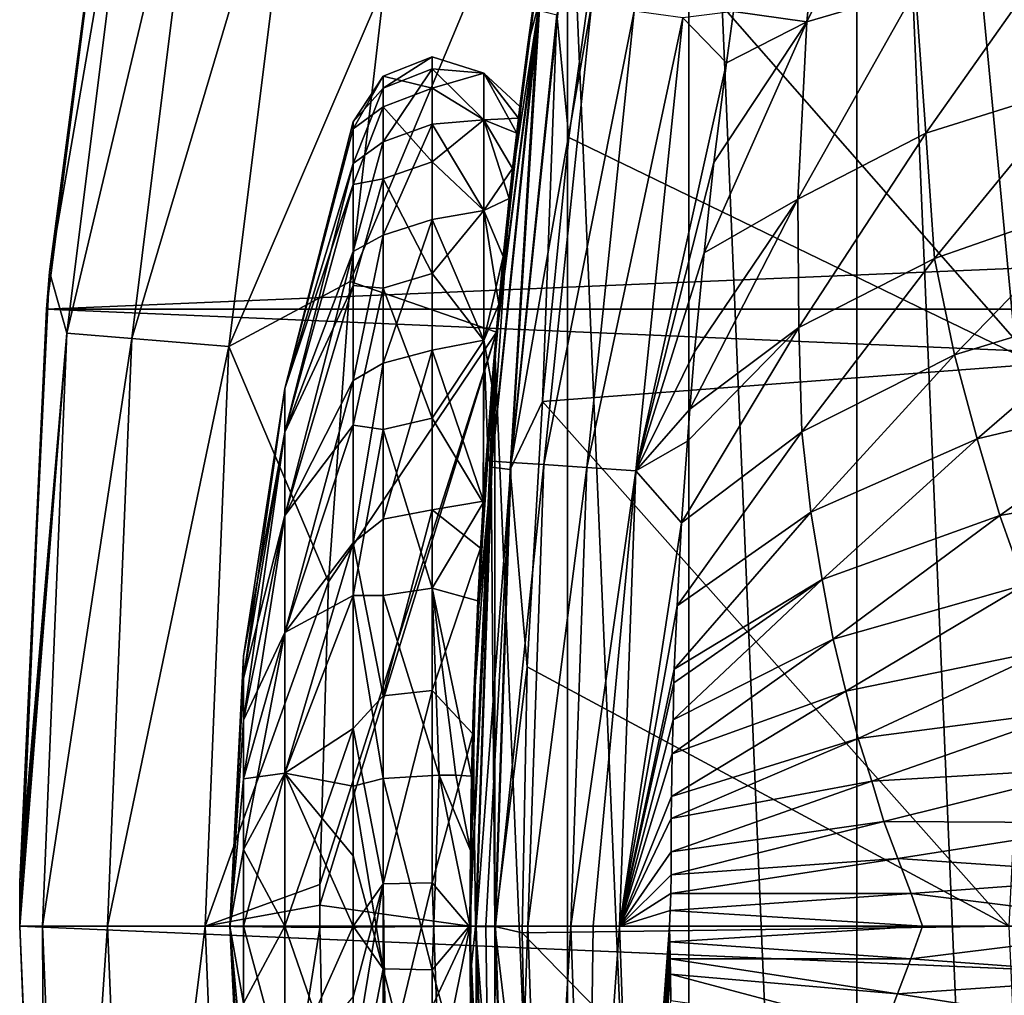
# Model space of a CAD drawing. Header units: metres. Extents: x -24 to 127, y -24 to 24.
# Tile 12 of 151: x -24 to -20.72, y -0.23 to 3.02. Entities that reach past the tile are written whole.
import ezdxf

# ---------------------------------------------------------------- set-up
doc = ezdxf.new("R2010")
doc.units = ezdxf.units.M
doc.layers.add('solid_12_381_051_XXX', color=7, linetype='CONTINUOUS')

msp = doc.modelspace()

# ---------------------------------------------------------------- linework, layer by layer
at = {"layer": 'solid_12_381_051_XXX'}
for points in [[(-20.499464, -0.008795, 115.500305), (-20.499422, 9.273893, 115.500305), (-21.211601, 7.5045, 115.500305)], [(-21.211601, 7.5045, 115.500305), (-21.771027, 5.679258, 115.500305), (-21.21158, -7.504559, 115.500305)], [(-21.211601, 7.5045, 115.500305), (-21.21158, -7.504559, 115.500305), (-20.499392, -9.273963, 115.500305)], [(-20.499464, -0.008795, 115.500305), (-21.211601, 7.5045, 115.500305), (-20.499392, -9.273963, 115.500305)], [(-21.771027, 5.679258, 115.500305), (-22.174814, 3.811492, 115.500305), (-21.771015, -5.679303, 115.500305)], [(-21.771027, 5.679258, 115.500305), (-21.771015, -5.679303, 115.500305), (-21.21158, -7.504559, 115.500305)], [(-23.597885, 3.937791, -0.618042), (-23.630629, 4.194451, -1), (-23.900848, 2.179322, -1)], [(-23.650919, 4.078241, -4), (-23.900848, 2.179322, -1), (-23.630629, 4.194451, -1)], [(-23.650919, 4.078241, -4), (-23.911007, 2.055428, -4), (-23.900848, 2.179322, -1)], [(23.654963, 4.05514, -4), (-23.911007, 2.055428, -4), (-23.650919, 4.078241, -4)], [(23.912445, 2.042683, -4), (-23.911007, 2.055428, -4), (23.654963, 4.05514, -4)], [(-23.842466, 1.975643, -0.618042), (-23.597885, 3.937791, -0.618042), (-23.900848, 2.179322, -1)], [(-23.384047, 3.902107, -0.293171), (-23.597885, 3.937791, -0.618042), (-23.842466, 1.975643, -0.618042)], [(-22.899158, 2.147151), (-22.412146, 1.978774), (-22.154869, 3.925714)], [(-22.784678, 3.139103), (-22.899158, 2.147151), (-22.154869, 3.925714)], [(-22.154869, 3.925714), (-22.412146, 1.978774), (-22.174814, 3.811492, 115.500305)], [(-22.30751, 2.936833, 144.420609), (-22.158176, 3.907078, 144.420563), (-22.256243, 3.302983, 128.620773)], [(-22.266586, 3.091184, 144.5867), (-22.158176, 3.907078, 144.420563), (-22.30751, 2.936833, 144.420609)], [(-23.626411, 1.95774, -0.293171), (-23.384047, 3.902107, -0.293171), (-23.842466, 1.975643, -0.618042)], [(-23.626411, 1.95774, -0.293171), (-23.063774, 3.848663, -0.07612), (-23.384047, 3.902107, -0.293171)], [(-23.626411, 1.95774, -0.293171), (-23.30282, 1.930927, -0.07612), (-23.063774, 3.848663, -0.07612)], [(-23.063774, 3.848663, -0.07612), (-23.30282, 1.930927, -0.07612), (-22.784678, 3.139103)], [(-21.29653, 3.849054, 145.130219), (-21.622206, 3.046796, 145.120193), (-21.377691, 3.011534, 145.132751)], [(-21.29653, 3.849054, 145.130219), (-21.377691, 3.011534, 145.132751), (-20.998333, 3.775017, 145.145782)], [(-22.174814, 3.811492, 115.500305), (-22.41716, 1.920556, 115.500305), (-22.174809, -3.811522, 115.500305)], [(-22.412146, 1.978774), (-22.41716, 1.920556, 115.500305), (-22.174814, 3.811492, 115.500305)], [(-22.174814, 3.811492, 115.500305), (-22.174809, -3.811522, 115.500305), (-21.771015, -5.679303, 115.500305)], [(-20.998333, 3.775017, 145.145782), (-21.377691, 3.011534, 145.132751), (-21.016058, 3.11821, 145.150101)], [(-22.047733, 3.507123, 128.331329), (-20.384712, 3.656191, 127.555847), (-20.612261, 1.872288, 127.661957)], [(-22.210165, 3.035709, 128.430084), (-22.047733, 3.507123, 128.331329), (-22.1705, 2.627134, 128.38858)], [(-22.1705, 2.627134, 128.38858), (-22.047733, 3.507123, 128.331329), (-20.612261, 1.872288, 127.661957)], [(-22.366138, 2.450681, 128.670349), (-22.256243, 3.302983, 128.620773), (-22.273157, 3.050925, 128.532684)], [(-22.33371, 2.730463, 133.918793), (-22.256243, 3.302983, 128.620773), (-22.366138, 2.450681, 128.670349)], [(-22.33371, 2.730463, 133.918793), (-22.30751, 2.936833, 144.420609), (-22.256243, 3.302983, 128.620773)], [(-21.016058, 3.11821, 145.150101), (-20.981211, 2.641666, 145.154999), (-20.525877, 3.285635, 145.173187)], [(-20.525877, 3.285635, 145.173187), (-20.981211, 2.641666, 145.154999), (-20.481588, 2.797503, 145.178787)], [(-23.30282, 1.930927, -0.07612), (-22.899158, 2.147151), (-22.784678, 3.139103)], [(-21.016058, 3.11821, 145.150101), (-21.407845, 2.421355, 145.134918), (-20.981211, 2.641666, 145.154999)], [(-21.377691, 3.011534, 145.132751), (-21.407845, 2.421355, 145.134918), (-21.016058, 3.11821, 145.150101)], [(-22.426645, 1.54927, 144.586731), (-22.266586, 3.091184, 144.5867), (-22.414381, 1.960999, 144.420731)], [(-22.362621, 1.544952, 144.753601), (-22.266586, 3.091184, 144.5867), (-22.426645, 1.54927, 144.586731)], [(-22.266586, 3.091184, 144.5867), (-22.30751, 2.936833, 144.420609), (-22.414381, 1.960999, 144.420731)], [(-22.362621, 1.544952, 144.753601), (-22.203035, 3.082571, 144.753586), (-22.266586, 3.091184, 144.5867)], [(-22.366138, 2.450681, 128.670349), (-22.273157, 3.050925, 128.532684), (-22.42938, 1.529238, 128.605545)], [(-22.365612, 1.5216, 128.502563), (-22.42938, 1.529238, 128.605545), (-22.273157, 3.050925, 128.532684)], [(-22.210165, 3.035709, 128.430084), (-22.365612, 1.5216, 128.502563), (-22.273157, 3.050925, 128.532684)], [(-22.095436, 3.067621, 144.903366), (-22.203035, 3.082571, 144.753586), (-22.362621, 1.544952, 144.753601)], [(-22.254215, 1.537457, 144.903366), (-22.095436, 3.067621, 144.903366), (-22.362621, 1.544952, 144.753601)], [(-21.95273, 3.047788, 145.019455), (-22.095436, 3.067621, 144.903366), (-22.254215, 1.537457, 144.903366)], [(-22.210165, 3.035709, 128.430084), (-22.257933, 1.747212, 128.429352), (-22.365612, 1.5216, 128.502563)], [(-22.210165, 3.035709, 128.430084), (-22.1705, 2.627134, 128.38858), (-22.257933, 1.747212, 128.429352)], [(-22.110455, 1.527515, 145.019424), (-21.95273, 3.047788, 145.019455), (-22.254215, 1.537457, 144.903366)], [(-21.790876, 3.025316, 145.091965), (-21.95273, 3.047788, 145.019455), (-22.110455, 1.527515, 145.019424)], [(-21.947422, 1.516252, 145.091888), (-21.790876, 3.025316, 145.091965), (-22.110455, 1.527515, 145.019424)], [(-21.645397, 2.874897, 145.120193), (-21.790876, 3.025316, 145.091965), (-21.947422, 1.516252, 145.091888)], [(-21.645397, 2.874897, 145.120193), (-21.622206, 3.046796, 145.120193), (-21.790876, 3.025316, 145.091965)], [(-21.377691, 3.011534, 145.132751), (-21.622206, 3.046796, 145.120193), (-21.645397, 2.874897, 145.120193)], [(-21.377691, 3.011534, 145.132751), (-21.687328, 2.54389, 145.120132), (-21.719883, 2.243047, 145.120148)], [(-21.377691, 3.011534, 145.132751), (-21.719883, 2.243047, 145.120148), (-21.407845, 2.421355, 145.134918)], [(-21.377691, 3.011534, 145.132751), (-21.645397, 2.874897, 145.120193), (-21.687328, 2.54389, 145.120132)], [(-22.389187, 2.230316, 135.7621), (-22.414381, 1.960999, 144.420731), (-22.30751, 2.936833, 144.420609)], [(-22.357986, 2.523975, 135.20108), (-22.389187, 2.230316, 135.7621), (-22.30751, 2.936833, 144.420609)], [(-22.338463, 2.6913, 134.573715), (-22.357986, 2.523975, 135.20108), (-22.30751, 2.936833, 144.420609)], [(-22.33371, 2.730463, 133.918793), (-22.338463, 2.6913, 134.573715), (-22.30751, 2.936833, 144.420609)], [(-22.625956, 2.895471, 133.905792), (-22.789604, 2.830908, 133.909012), (-22.789604, 2.79137, 134.542496)], [(-22.625956, 2.895471, 133.905792), (-22.625956, 2.79072, 133.265121), (-22.789604, 2.830908, 133.909012)], [(-22.625956, 2.855031, 134.553726), (-22.625956, 2.895471, 133.905792), (-22.789604, 2.79137, 134.542496)], [(-22.454206, 2.841161, 133.715347), (-22.625956, 2.79072, 133.265121), (-22.625956, 2.895471, 133.905792)], [(-22.454206, 2.841286, 134.384186), (-22.625956, 2.895471, 133.905792), (-22.625956, 2.855031, 134.553726)], [(-22.454206, 2.841286, 134.384186), (-22.454206, 2.841161, 133.715347), (-22.625956, 2.895471, 133.905792)], [(-22.625956, 2.855031, 134.553726), (-22.789604, 2.79137, 134.542496), (-22.789604, 2.611861, 135.151291)], [(-22.625956, 2.671428, 135.176407), (-22.625956, 2.855031, 134.553726), (-22.789604, 2.611861, 135.151291)], [(-22.454206, 2.686112, 135.034775), (-22.625956, 2.855031, 134.553726), (-22.625956, 2.671428, 135.176407)], [(-22.454206, 2.686112, 135.034775), (-22.454206, 2.841286, 134.384186), (-22.625956, 2.855031, 134.553726)], [(-21.687328, 2.54389, 145.120132), (-21.645397, 2.874897, 145.120193), (-21.947422, 1.516252, 145.091888)], [(-22.789604, 2.830908, 133.909012), (-22.888699, 2.655306, 133.621826), (-22.888699, 2.67942, 134.284729)], [(-22.789604, 2.79137, 134.542496), (-22.789604, 2.830908, 133.909012), (-22.888699, 2.67942, 134.284729)], [(-22.789604, 2.830908, 133.909012), (-22.789604, 2.728492, 133.282623), (-22.888699, 2.655306, 133.621826)], [(-22.625956, 2.79072, 133.265121), (-22.789604, 2.728492, 133.282623), (-22.789604, 2.830908, 133.909012)], [(-22.454206, 2.841161, 133.715347), (-22.454206, 2.685742, 133.064819), (-22.625956, 2.79072, 133.265121)], [(-22.454206, 2.841286, 134.384186), (-22.338463, 2.6913, 134.573715), (-22.33371, 2.730463, 133.918793)], [(-22.454206, 2.686112, 135.034775), (-22.338463, 2.6913, 134.573715), (-22.454206, 2.841286, 134.384186)], [(-22.454206, 2.841286, 134.384186), (-22.33371, 2.730463, 133.918793), (-22.454206, 2.841161, 133.715347)], [(-22.454206, 2.841161, 133.715347), (-22.33371, 2.730463, 133.918793), (-22.344475, 2.640919, 133.272995)], [(-22.454206, 2.841161, 133.715347), (-22.344475, 2.640919, 133.272995), (-22.454206, 2.685742, 133.064819)], [(-22.789604, 2.79137, 134.542496), (-22.888699, 2.67942, 134.284729), (-22.888699, 2.540561, 134.933365)], [(-22.789604, 2.611861, 135.151291), (-22.789604, 2.79137, 134.542496), (-22.888699, 2.540561, 134.933365)], [(-22.625956, 2.79072, 133.265121), (-22.625956, 2.54603, 132.663803), (-22.789604, 2.728492, 133.282623)], [(-22.454206, 2.685742, 133.064819), (-22.625956, 2.54603, 132.663803), (-22.625956, 2.79072, 133.265121)], [(-20.981211, 2.641666, 145.154999), (-20.952549, 2.223324, 145.158752), (-20.481588, 2.797503, 145.178787)], [(-20.481588, 2.797503, 145.178787), (-20.952549, 2.223324, 145.158752), (-20.380774, 2.423762, 145.185989)], [(-22.789604, 2.728492, 133.282623), (-22.888699, 2.469685, 132.984985), (-22.888699, 2.655306, 133.621826)], [(-22.789604, 2.728492, 133.282623), (-22.789604, 2.489259, 132.694717), (-22.888699, 2.469685, 132.984985)], [(-22.625956, 2.54603, 132.663803), (-22.789604, 2.489259, 132.694717), (-22.789604, 2.728492, 133.282623)], [(-22.344475, 2.640919, 133.272995), (-22.33371, 2.730463, 133.918793), (-22.366138, 2.450681, 128.670349)], [(-22.454206, 2.686112, 135.034775), (-22.357986, 2.523975, 135.20108), (-22.338463, 2.6913, 134.573715)], [(-23.116234, 1.791004, 134.307816), (-22.888699, 2.540561, 134.933365), (-22.888699, 2.67942, 134.284729)], [(-23.116234, 1.791004, 133.792801), (-22.888699, 2.67942, 134.284729), (-22.888699, 2.655306, 133.621826)], [(-23.116234, 1.791004, 133.792801), (-23.116234, 1.791004, 134.307816), (-22.888699, 2.67942, 134.284729)], [(-22.625956, 2.671428, 135.176407), (-22.789604, 2.611861, 135.151291), (-22.789604, 2.301383, 135.70488)], [(-22.625956, 2.353869, 135.742615), (-22.625956, 2.671428, 135.176407), (-22.789604, 2.301383, 135.70488)], [(-22.454206, 2.384119, 135.631561), (-22.454206, 2.686112, 135.034775), (-22.625956, 2.671428, 135.176407)], [(-22.454206, 2.685742, 133.064819), (-22.454206, 2.383525, 132.468155), (-22.625956, 2.54603, 132.663803)], [(-22.454206, 2.384119, 135.631561), (-22.625956, 2.671428, 135.176407), (-22.625956, 2.353869, 135.742615)], [(-22.454206, 2.384119, 135.631561), (-22.357986, 2.523975, 135.20108), (-22.454206, 2.686112, 135.034775)], [(-22.454206, 2.685742, 133.064819), (-22.344475, 2.640919, 133.272995), (-22.369104, 2.423457, 132.670319)], [(-22.454206, 2.685742, 133.064819), (-22.369104, 2.423457, 132.670319), (-22.454206, 2.383525, 132.468155)], [(-23.116234, 1.791004, 133.792801), (-22.888699, 2.655306, 133.621826), (-22.888699, 2.469685, 132.984985)], [(-22.369104, 2.423457, 132.670319), (-22.344475, 2.640919, 133.272995), (-22.366138, 2.450681, 128.670349)], [(-22.257933, 1.747212, 128.429352), (-22.1705, 2.627134, 128.38858), (-20.612261, 1.872288, 127.661957)], [(-21.407845, 2.421355, 145.134918), (-21.404121, 1.993706, 145.137268), (-20.981211, 2.641666, 145.154999)], [(-20.981211, 2.641666, 145.154999), (-21.404121, 1.993706, 145.137268), (-20.952549, 2.223324, 145.158752)], [(-22.789604, 2.611861, 135.151291), (-22.888699, 2.540561, 134.933365), (-22.888699, 2.247174, 135.52829)], [(-22.789604, 2.301383, 135.70488), (-22.789604, 2.611861, 135.151291), (-22.888699, 2.247174, 135.52829)], [(-23.116234, 1.645908, 134.801971), (-22.888699, 2.247174, 135.52829), (-22.888699, 2.540561, 134.933365)], [(-23.116234, 1.791004, 134.307816), (-23.116234, 1.645908, 134.801971), (-22.888699, 2.540561, 134.933365)], [(-22.625956, 2.54603, 132.663803), (-22.625956, 2.173672, 132.132019), (-22.789604, 2.489259, 132.694717)], [(-22.454206, 2.383525, 132.468155), (-22.625956, 2.173672, 132.132019), (-22.625956, 2.54603, 132.663803)], [(-21.719883, 2.243047, 145.120148), (-21.687328, 2.54389, 145.120132), (-21.947422, 1.516252, 145.091888)], [(-22.454206, 2.384119, 135.631561), (-22.389187, 2.230316, 135.7621), (-22.357986, 2.523975, 135.20108)], [(-23.116234, 1.645908, 133.298645), (-22.888699, 2.469685, 132.984985), (-22.888699, 2.133847, 132.412949)], [(-23.116234, 1.645908, 133.298645), (-23.116234, 1.791004, 133.792801), (-22.888699, 2.469685, 132.984985)], [(-22.789604, 2.489259, 132.694717), (-22.888699, 2.133847, 132.412949), (-22.888699, 2.469685, 132.984985)], [(-22.789604, 2.489259, 132.694717), (-22.789604, 2.125203, 132.174805), (-22.888699, 2.133847, 132.412949)], [(-22.625956, 2.173672, 132.132019), (-22.789604, 2.125203, 132.174805), (-22.789604, 2.489259, 132.694717)], [(-22.444118, 1.584791, 128.705612), (-22.366138, 2.450681, 128.670349), (-22.42938, 1.529238, 128.605545)], [(-22.369104, 2.423457, 132.670319), (-22.366138, 2.450681, 128.670349), (-22.444118, 1.584791, 128.705612)], [(-22.454206, 2.383525, 132.468155), (-22.369104, 2.423457, 132.670319), (-22.404432, 2.071579, 132.131195)], [(-22.404432, 2.071579, 132.131195), (-22.369104, 2.423457, 132.670319), (-22.444118, 1.584791, 128.705612)], [(-21.407845, 2.421355, 145.134918), (-21.752146, 1.913424, 145.120087), (-21.767471, 1.721506, 145.120102)], [(-21.407845, 2.421355, 145.134918), (-21.767471, 1.721506, 145.120102), (-21.404121, 1.993706, 145.137268)], [(-21.407845, 2.421355, 145.134918), (-21.719883, 2.243047, 145.120148), (-21.752146, 1.913424, 145.120087)], [(-20.952549, 2.223324, 145.158752), (-20.885593, 1.902719, 145.163605), (-20.380774, 2.423762, 145.185989)], [(-20.380774, 2.423762, 145.185989), (-20.885593, 1.902719, 145.163605), (-20.270378, 2.089, 145.193146)], [(-22.454206, 1.951815, 136.141907), (-22.454206, 2.384119, 135.631561), (-22.625956, 2.353869, 135.742615)], [(-22.454206, 2.383525, 132.468155), (-22.454206, 1.95103, 131.957962), (-22.625956, 2.173672, 132.132019)], [(-22.454206, 1.951815, 136.141907), (-22.389187, 2.230316, 135.7621), (-22.454206, 2.384119, 135.631561)], [(-22.454206, 2.383525, 132.468155), (-22.404432, 2.071579, 132.131195), (-22.454206, 1.95103, 131.957962)], [(-22.625956, 2.353869, 135.742615), (-22.789604, 2.301383, 135.70488), (-22.789604, 1.875503, 136.175507)], [(-22.625956, 1.918277, 136.223969), (-22.625956, 2.353869, 135.742615), (-22.789604, 1.875503, 136.175507)], [(-22.454206, 1.951815, 136.141907), (-22.625956, 2.353869, 135.742615), (-22.625956, 1.918277, 136.223969)], [(-22.789604, 2.301383, 135.70488), (-22.888699, 2.247174, 135.52829), (-22.888699, 1.817105, 136.033325)], [(-22.789604, 1.875503, 136.175507), (-22.789604, 2.301383, 135.70488), (-22.888699, 1.817105, 136.033325)], [(-23.116234, 1.36747, 135.235229), (-22.888699, 1.817105, 136.033325), (-22.888699, 2.247174, 135.52829)], [(-23.116234, 1.645908, 134.801971), (-23.116234, 1.36747, 135.235229), (-22.888699, 2.247174, 135.52829)], [(-21.752146, 1.913424, 145.120087), (-21.719883, 2.243047, 145.120148), (-21.947422, 1.516252, 145.091888)], [(-22.454206, 1.951815, 136.141907), (-22.427626, 1.803231, 136.248764), (-22.389187, 2.230316, 135.7621)], [(-22.389187, 2.230316, 135.7621), (-22.427626, 1.803231, 136.248764), (-22.414381, 1.960999, 144.420731)], [(-21.404121, 1.993706, 145.137268), (-21.395056, 1.646202, 145.139175), (-20.952549, 2.223324, 145.158752)], [(-20.952549, 2.223324, 145.158752), (-21.395056, 1.646202, 145.139175), (-20.885593, 1.902719, 145.163605)], [(-23.842466, 1.975643, -0.618042), (-23.900848, 2.179322, -1), (-23.99954, 0.148552, -1)], [(-23.911007, 2.055428, -4), (-23.99954, 0.148552, -1), (-23.900848, 2.179322, -1)], [(-22.625956, 2.173672, 132.132019), (-22.625956, 1.692316, 131.696442), (-22.789604, 2.125203, 132.174805)], [(-22.454206, 1.95103, 131.957962), (-22.625956, 1.692316, 131.696442), (-22.625956, 2.173672, 132.132019)], [(-23.30282, 1.930927, -0.07612), (-22.970888, 1.147197), (-22.899158, 2.147151)], [(-23.116234, 1.36747, 132.865387), (-22.888699, 2.133847, 132.412949), (-22.888699, 1.66822, 131.940491)], [(-23.116234, 1.36747, 132.865387), (-23.116234, 1.645908, 133.298645), (-22.888699, 2.133847, 132.412949)], [(-22.899158, 2.147151), (-22.970888, 1.147197), (-22.412146, 1.978774)], [(-22.789604, 2.125203, 132.174805), (-22.888699, 1.66822, 131.940491), (-22.888699, 2.133847, 132.412949)], [(-22.789604, 2.125203, 132.174805), (-22.789604, 1.654581, 131.748917), (-22.888699, 1.66822, 131.940491)], [(-22.625956, 1.692316, 131.696442), (-22.789604, 1.654581, 131.748917), (-22.789604, 2.125203, 132.174805)], [(-22.454206, 1.95103, 131.957962), (-22.404432, 2.071579, 132.131195), (-22.441935, 1.615427, 131.698593)], [(-22.441935, 1.615427, 131.698593), (-22.404432, 2.071579, 132.131195), (-22.444118, 1.584791, 128.705612)], [(-20.885593, 1.902719, 145.163605), (-20.810471, 1.622851, 145.168457), (-20.270378, 2.089, 145.193146)], [(-20.270378, 2.089, 145.193146), (-20.810471, 1.622851, 145.168457), (-20.158602, 1.77822, 145.199997)], [(-23.911007, 2.055428, -4), (-24, 0, -4), (-23.99954, 0.148552, -1)], [(-23.911007, 2.055428, -4), (24, 0, -4), (-24, 0, -4)], [(23.912445, 2.042683, -4), (24, 0, -4), (-23.911007, 2.055428, -4)], [(-23.842466, 1.975643, -0.618042), (-23.999886, 0.074276, -1), (-24, 0, -1)], [(-23.924179, 0, -0.618042), (-23.842466, 1.975643, -0.618042), (-24, 0, -1)], [(-23.842466, 1.975643, -0.618042), (-23.99954, 0.148552, -1), (-23.999886, 0.074276, -1)], [(-23.626411, 1.95774, -0.293171), (-23.842466, 1.975643, -0.618042), (-23.924179, 0, -0.618042)], [(-22.999866, 0.069948), (-22.5, 0), (-22.412146, 1.978774)], [(-22.970888, 1.147197), (-22.999866, 0.139242), (-22.412146, 1.978774)], [(-22.999866, 0.069948), (-22.412146, 1.978774), (-22.999866, 0.139242)], [(-22.412146, 1.978774), (-22.5, 0), (-22.41716, 1.920556, 115.500305)], [(-21.404121, 1.993706, 145.137268), (-21.775764, 1.615488, 145.120087), (-21.795399, 1.343206, 145.12001)], [(-21.404121, 1.993706, 145.137268), (-21.795399, 1.343206, 145.12001), (-21.395056, 1.646202, 145.139175)], [(-21.404121, 1.993706, 145.137268), (-21.767471, 1.721506, 145.120102), (-21.775764, 1.615488, 145.120087)], [(-23.626411, 1.95774, -0.293171), (-23.924179, 0, -0.618042), (-23.707384, 0, -0.293171)], [(-23.626411, 1.95774, -0.293171), (-23.707384, 0, -0.293171), (-23.30282, 1.930927, -0.07612)], [(-22.454206, 1.951815, 136.141907), (-22.625956, 1.918277, 136.223969), (-22.455454, 1.415134, 136.535675)], [(-22.454206, 1.95103, 131.957962), (-22.455778, 1.409983, 131.560669), (-22.625956, 1.692316, 131.696442)], [(-22.464756, 1.258856, 136.623093), (-22.478584, 0.981431, 144.420914), (-22.414381, 1.960999, 144.420731)], [(-22.426645, 1.54927, 144.586731), (-22.414381, 1.960999, 144.420731), (-22.478584, 0.981431, 144.420914)], [(-22.455454, 1.415134, 136.535675), (-22.464756, 1.258856, 136.623093), (-22.414381, 1.960999, 144.420731)], [(-22.454206, 1.95103, 131.957962), (-22.441935, 1.615427, 131.698593), (-22.455778, 1.409983, 131.560669)], [(-22.427626, 1.803231, 136.248764), (-22.455454, 1.415134, 136.535675), (-22.414381, 1.960999, 144.420731)], [(-22.454206, 1.951815, 136.141907), (-22.455454, 1.415134, 136.535675), (-22.427626, 1.803231, 136.248764)], [(-23.707384, 0, -0.293171), (-23.382683, 0, -0.07612), (-23.30282, 1.930927, -0.07612)], [(-23.30282, 1.930927, -0.07612), (-23.382683, 0, -0.07612), (-22.970888, 1.147197)], [(-22.625956, 1.918277, 136.223969), (-22.789604, 1.875503, 136.175507), (-22.789604, 1.355578, 136.539566)], [(-22.625956, 1.386494, 136.596329), (-22.625956, 1.918277, 136.223969), (-22.789604, 1.355578, 136.539566)], [(-22.625956, 1.386494, 136.596329), (-22.455454, 1.415134, 136.535675), (-22.625956, 1.918277, 136.223969)], [(-22.41716, 1.920556, 115.500305), (-22.5, 0, 115.500305), (-22.41716, -1.920572, 115.500305)], [(-22.5, 0), (-22.5, 0, 115.500305), (-22.41716, 1.920556, 115.500305)], [(-22.41716, 1.920556, 115.500305), (-22.41716, -1.920572, 115.500305), (-22.174809, -3.811522, 115.500305)], [(-21.767471, 1.721506, 145.120102), (-21.752146, 1.913424, 145.120087), (-21.947422, 1.516252, 145.091888)], [(-21.395056, 1.646202, 145.139175), (-21.364227, 1.379351, 145.141647), (-20.885593, 1.902719, 145.163605)], [(-20.885593, 1.902719, 145.163605), (-21.364227, 1.379351, 145.141647), (-20.810471, 1.622851, 145.168457)], [(-22.789604, 1.875503, 136.175507), (-22.888699, 1.817105, 136.033325), (-22.888699, 1.276511, 136.41774)], [(-22.789604, 1.355578, 136.539566), (-22.789604, 1.875503, 136.175507), (-22.888699, 1.276511, 136.41774)], [(-22.257933, 1.747212, 128.429352), (-20.612261, 1.872288, 127.661957), (-20.705179, 0, 127.705284)], [(-23.116234, 0.978247, 135.572479), (-22.888699, 1.276511, 136.41774), (-22.888699, 1.817105, 136.033325)], [(-23.116234, 1.36747, 135.235229), (-23.116234, 0.978247, 135.572479), (-22.888699, 1.817105, 136.033325)], [(-23.253986, 0.826775, 134.427872), (-23.116234, 1.645908, 134.801971), (-23.116234, 1.791004, 134.307816)], [(-23.253986, 0.89966, 134.179657), (-23.116234, 1.791004, 134.307816), (-23.116234, 1.791004, 133.792801)], [(-23.253986, 0.826775, 134.427872), (-23.116234, 1.791004, 134.307816), (-23.253986, 0.89966, 134.179657)], [(-23.253986, 0.89966, 133.920944), (-23.116234, 1.791004, 133.792801), (-23.116234, 1.645908, 133.298645)], [(-23.253986, 0.89966, 134.179657), (-23.116234, 1.791004, 133.792801), (-23.253986, 0.89966, 133.920944)], [(-20.810471, 1.622851, 145.168457), (-20.73493, 1.368092, 145.173065), (-20.158602, 1.77822, 145.199997)], [(-20.158602, 1.77822, 145.199997), (-20.73493, 1.368092, 145.173065), (-20.03948, 1.490491, 145.206894)], [(-22.365612, 1.5216, 128.502563), (-22.257933, 1.747212, 128.429352), (-22.309965, 0.864412, 128.453613)], [(-22.309965, 0.864412, 128.453613), (-22.257933, 1.747212, 128.429352), (-20.705179, 0, 127.705284)], [(-21.775764, 1.615488, 145.120087), (-21.767471, 1.721506, 145.120102), (-21.947422, 1.516252, 145.091888)], [(-22.625956, 1.692316, 131.696442), (-22.625956, 1.126101, 131.378876), (-22.789604, 1.654581, 131.748917)], [(-22.625956, 1.692316, 131.696442), (-22.455778, 1.409983, 131.560669), (-22.625956, 1.126101, 131.378876)], [(-23.253986, 0.68691, 134.645508), (-23.116234, 1.36747, 135.235229), (-23.116234, 1.645908, 134.801971)], [(-23.253986, 0.68691, 134.645508), (-23.116234, 1.645908, 134.801971), (-23.253986, 0.826775, 134.427872)], [(-23.253986, 0.826775, 133.672729), (-23.116234, 1.645908, 133.298645), (-23.116234, 1.36747, 132.865387)], [(-23.253986, 0.89966, 133.920944), (-23.116234, 1.645908, 133.298645), (-23.253986, 0.826775, 133.672729)], [(-23.116234, 0.978247, 132.528122), (-22.888699, 1.66822, 131.940491), (-22.888699, 1.101124, 131.596375)], [(-23.116234, 0.978247, 132.528122), (-23.116234, 1.36747, 132.865387), (-22.888699, 1.66822, 131.940491)], [(-22.789604, 1.654581, 131.748917), (-22.888699, 1.101124, 131.596375), (-22.888699, 1.66822, 131.940491)], [(-22.789604, 1.654581, 131.748917), (-22.789604, 1.100992, 131.438446), (-22.888699, 1.101124, 131.596375)], [(-22.625956, 1.126101, 131.378876), (-22.789604, 1.100992, 131.438446), (-22.789604, 1.654581, 131.748917)], [(-21.395056, 1.646202, 145.139175), (-21.795399, 1.343206, 145.12001), (-21.809656, 1.067203, 145.120056)], [(-21.395056, 1.646202, 145.139175), (-21.809656, 1.067203, 145.120056), (-21.364227, 1.379351, 145.141647)], [(-22.455778, 1.409983, 131.560669), (-22.441935, 1.615427, 131.698593), (-22.444118, 1.584791, 128.705612)], [(-21.795399, 1.343206, 145.12001), (-21.775764, 1.615488, 145.120087), (-21.947422, 1.516252, 145.091888)], [(-21.364227, 1.379351, 145.141647), (-21.326834, 1.154897, 145.144165), (-20.810471, 1.622851, 145.168457)], [(-20.810471, 1.622851, 145.168457), (-21.326834, 1.154897, 145.144165), (-20.73493, 1.368092, 145.173065)], [(-22.48884, 0.70856, 128.726624), (-22.444118, 1.584791, 128.705612), (-22.42938, 1.529238, 128.605545)], [(-22.455778, 1.409983, 131.560669), (-22.444118, 1.584791, 128.705612), (-22.48884, 0.70856, 128.726624)], [(-22.426645, 1.54927, 144.586731), (-22.478584, 0.981431, 144.420914), (-22.5, -0.000005, 144.421158)], [(-22.426645, 1.54927, 144.586731), (-22.5, -0.000005, 144.421158), (-22.479387, -0.000001, 144.589554)], [(-22.362621, 1.544952, 144.753601), (-22.426645, 1.54927, 144.586731), (-22.479387, -0.000001, 144.589554)], [(-22.362621, 1.544952, 144.753601), (-22.479387, -0.000001, 144.589554), (-22.447201, -0.000002, 144.687637)], [(-22.362621, 1.544952, 144.753601), (-22.447201, -0.000002, 144.687637), (-22.41489, -0.000003, 144.755463)], [(-22.254215, 1.537457, 144.903366), (-22.362621, 1.544952, 144.753601), (-22.41489, -0.000003, 144.755463)], [(-22.48884, 0.70856, 128.726624), (-22.42938, 1.529238, 128.605545), (-22.481588, -0.001123, 128.629883)], [(-22.417557, -0.001117, 128.526794), (-22.481588, -0.001123, 128.629883), (-22.42938, 1.529238, 128.605545)], [(-22.365612, 1.5216, 128.502563), (-22.417557, -0.001117, 128.526794), (-22.42938, 1.529238, 128.605545)], [(-22.365612, 1.5216, 128.502563), (-22.309965, 0.864412, 128.453613), (-22.417557, -0.001117, 128.526794)], [(-22.254215, 1.537457, 144.903366), (-22.41489, -0.000003, 144.755463), (-22.307106, -0.000005, 144.903473)], [(-22.110455, 1.527515, 145.019424), (-22.254215, 1.537457, 144.903366), (-22.307106, -0.000005, 144.903473)], [(-22.110455, 1.527515, 145.019424), (-22.307106, -0.000005, 144.903473), (-22.164316, -0.000006, 145.018661)], [(-21.947422, 1.516252, 145.091888), (-22.110455, 1.527515, 145.019424), (-22.164316, -0.000006, 145.018661)], [(-21.947422, 1.516252, 145.091888), (-22.164316, -0.000006, 145.018661), (-22.089249, -0.000006, 145.05838)], [(-21.947422, 1.516252, 145.091888), (-22.089249, -0.000006, 145.05838), (-22.002077, -0.000007, 145.091141)], [(-21.795399, 1.343206, 145.12001), (-21.947422, 1.516252, 145.091888), (-22.002077, -0.000007, 145.091141)], [(-20.73493, 1.368092, 145.173065), (-20.652809, 1.137434, 145.177795), (-20.03948, 1.490491, 145.206894)], [(-22.625956, 1.386494, 136.596329), (-22.464756, 1.258856, 136.623093), (-22.455454, 1.415134, 136.535675)], [(-22.625956, 1.386494, 136.596329), (-22.789604, 1.355578, 136.539566), (-22.789604, 0.767679, 136.778793)], [(-22.625956, 0.785187, 136.841019), (-22.625956, 1.386494, 136.596329), (-22.789604, 0.767679, 136.778793)], [(-22.625956, 1.126101, 131.378876), (-22.455778, 1.409983, 131.560669), (-22.473892, 1.083598, 131.390915)], [(-22.625956, 0.785187, 136.841019), (-22.464756, 1.258856, 136.623093), (-22.625956, 1.386494, 136.596329)], [(-22.473892, 1.083598, 131.390915), (-22.455778, 1.409983, 131.560669), (-22.48884, 0.70856, 128.726624)], [(-21.364227, 1.379351, 145.141647), (-21.809656, 1.067203, 145.120056), (-21.819496, 0.856173, 145.120026)], [(-21.364227, 1.379351, 145.141647), (-21.819496, 0.856173, 145.120026), (-21.326834, 1.154897, 145.144165)], [(-23.253986, 0.491395, 134.814926), (-23.116234, 0.978247, 135.572479), (-23.116234, 1.36747, 135.235229)], [(-23.253986, 0.491395, 134.814926), (-23.116234, 1.36747, 135.235229), (-23.253986, 0.68691, 134.645508)], [(-23.253986, 0.68691, 133.455093), (-23.116234, 1.36747, 132.865387), (-23.116234, 0.978247, 132.528122)], [(-23.253986, 0.826775, 133.672729), (-23.116234, 1.36747, 132.865387), (-23.253986, 0.68691, 133.455093)], [(-22.789604, 0.767679, 136.778793), (-22.789604, 1.355578, 136.539566), (-22.888699, 1.276511, 136.41774)], [(-21.326834, 1.154897, 145.144165), (-21.290131, 0.9566, 145.146484), (-20.73493, 1.368092, 145.173065)], [(-20.73493, 1.368092, 145.173065), (-21.290131, 0.9566, 145.146484), (-20.652809, 1.137434, 145.177795)], [(-21.809656, 1.067203, 145.120056), (-21.795399, 1.343206, 145.12001), (-22.002077, -0.000007, 145.091141)], [(-23.116234, 0.509773, 135.786423), (-22.888699, 0.658275, 136.658157), (-22.888699, 1.276511, 136.41774)], [(-23.116234, 0.978247, 135.572479), (-23.116234, 0.509773, 135.786423), (-22.888699, 1.276511, 136.41774)], [(-22.789604, 0.767679, 136.778793), (-22.888699, 1.276511, 136.41774), (-22.888699, 0.658275, 136.658157)], [(-22.625956, 0.785187, 136.841019), (-22.490868, 0.641005, 136.857529), (-22.464756, 1.258856, 136.623093)], [(-22.464756, 1.258856, 136.623093), (-22.490868, 0.641005, 136.857529), (-22.478584, 0.981431, 144.420914)], [(-21.326834, 1.154897, 145.144165), (-21.820868, 0.810935, 145.120041), (-21.823229, 0.687863, 145.120132)], [(-21.326834, 1.154897, 145.144165), (-21.823229, 0.687863, 145.120132), (-21.290131, 0.9566, 145.146484)], [(-21.326834, 1.154897, 145.144165), (-21.819496, 0.856173, 145.120026), (-21.820868, 0.810935, 145.120041)], [(-23.382683, 0, -0.07612), (-22.999866, 0.139242), (-22.970888, 1.147197)], [(-22.625956, 1.126101, 131.378876), (-22.602409, 0.50358, 131.194366), (-22.789604, 1.100992, 131.438446)], [(-22.625956, 1.126101, 131.378876), (-22.473892, 1.083598, 131.390915), (-22.494442, 0.500089, 131.214157)], [(-22.547499, 0.5027, 131.199356), (-22.625956, 1.126101, 131.378876), (-22.494442, 0.500089, 131.214157)], [(-22.547499, 0.5027, 131.199356), (-22.602409, 0.50358, 131.194366), (-22.625956, 1.126101, 131.378876)], [(-21.290131, 0.9566, 145.146484), (-21.247747, 0.78338, 145.148956), (-20.652809, 1.137434, 145.177795)], [(-20.652809, 1.137434, 145.177795), (-21.247747, 0.78338, 145.148956), (-20.571989, 0.921269, 145.182297)], [(-23.116234, 0.509773, 132.314178), (-22.888699, 1.101124, 131.596375), (-22.888699, 0.467054, 131.401505)], [(-23.116234, 0.509773, 132.314178), (-23.116234, 0.978247, 132.528122), (-22.888699, 1.101124, 131.596375)], [(-22.789604, 0.492194, 131.258926), (-22.888699, 0.467054, 131.401505), (-22.888699, 1.101124, 131.596375)], [(-22.789604, 1.100992, 131.438446), (-22.789604, 0.492194, 131.258926), (-22.888699, 1.101124, 131.596375)], [(-22.602409, 0.50358, 131.194366), (-22.789604, 0.492194, 131.258926), (-22.789604, 1.100992, 131.438446)], [(-22.494442, 0.500089, 131.214157), (-22.473892, 1.083598, 131.390915), (-22.48884, 0.70856, 128.726624)], [(-21.819496, 0.856173, 145.120026), (-21.809656, 1.067203, 145.120056), (-22.002077, -0.000007, 145.091141)], [(-23.253986, 0.25607, 134.922394), (-23.116234, 0.509773, 135.786423), (-23.116234, 0.978247, 135.572479)], [(-23.253986, 0.25607, 134.922394), (-23.116234, 0.978247, 135.572479), (-23.253986, 0.491395, 134.814926)], [(-23.253986, 0.491395, 133.285675), (-23.116234, 0.978247, 132.528122), (-23.116234, 0.509773, 132.314178)], [(-23.253986, 0.68691, 133.455093), (-23.116234, 0.978247, 132.528122), (-23.253986, 0.491395, 133.285675)], [(-22.490868, 0.641005, 136.857529), (-22.5, -0.000005, 144.421158), (-22.478584, 0.981431, 144.420914)], [(-21.290131, 0.9566, 145.146484), (-21.823229, 0.687863, 145.120132), (-21.826042, 0.57451, 145.120148)], [(-21.290131, 0.9566, 145.146484), (-21.826042, 0.57451, 145.120148), (-21.247747, 0.78338, 145.148956)], [(-21.247747, 0.78338, 145.148956), (-21.207344, 0.62527, 145.15123), (-20.571989, 0.921269, 145.182297)], [(-20.571989, 0.921269, 145.182297), (-21.207344, 0.62527, 145.15123), (-20.484961, 0.720117, 145.186966)], [(-23.253986, 0.89966, 133.920944), (-23.253986, 0.826775, 133.672729), (-23.299999, 0, 134.050308)], [(-23.253986, 0.89966, 134.179657), (-23.253986, 0.89966, 133.920944), (-23.299999, 0, 134.050308)], [(-23.253986, 0.826775, 134.427872), (-23.253986, 0.89966, 134.179657), (-23.299999, 0, 134.050308)], [(-22.417557, -0.001117, 128.526794), (-22.309965, 0.864412, 128.453613), (-22.326677, -0.021334, 128.461411)], [(-22.326677, -0.021334, 128.461411), (-22.309965, 0.864412, 128.453613), (-20.705179, 0, 127.705284)], [(-21.820868, 0.810935, 145.120041), (-21.819496, 0.856173, 145.120026), (-22.002077, -0.000007, 145.091141)], [(-23.253986, 0.826775, 133.672729), (-23.253986, 0.68691, 133.455093), (-23.299999, 0, 134.050308)], [(-23.253986, 0.68691, 134.645508), (-23.253986, 0.826775, 134.427872), (-23.299999, 0, 134.050308)], [(-21.823229, 0.687863, 145.120132), (-21.820868, 0.810935, 145.120041), (-22.002077, -0.000007, 145.091141)], [(-22.789604, 0.141285, 136.88121), (-22.789604, 0.767679, 136.778793), (-22.888699, 0.658275, 136.658157)], [(-22.625956, 0.785187, 136.841019), (-22.789604, 0.767679, 136.778793), (-22.789604, 0.141285, 136.88121)], [(-22.625956, 0.144507, 136.94577), (-22.625956, 0.785187, 136.841019), (-22.789604, 0.141285, 136.88121)], [(-22.625956, 0.144507, 136.94577), (-22.490868, 0.641005, 136.857529), (-22.625956, 0.785187, 136.841019)], [(-21.247747, 0.78338, 145.148956), (-21.826042, 0.57451, 145.120148), (-21.829185, 0.432075, 145.120148)], [(-21.247747, 0.78338, 145.148956), (-21.829185, 0.432075, 145.120148), (-21.207344, 0.62527, 145.15123)], [(-22.499344, -0.171841, 128.732559), (-22.48884, 0.70856, 128.726624), (-22.481588, -0.001123, 128.629883)], [(-22.494442, 0.500089, 131.214157), (-22.48884, 0.70856, 128.726624), (-22.499344, -0.171841, 128.732559)], [(-21.207344, 0.62527, 145.15123), (-21.161217, 0.482788, 145.153717), (-20.484961, 0.720117, 145.186966)], [(-20.484961, 0.720117, 145.186966), (-21.161217, 0.482788, 145.153717), (-20.403473, 0.527129, 145.191238)], [(-23.253986, 0.68691, 133.455093), (-23.253986, 0.491395, 133.285675), (-23.299999, 0, 134.050308)], [(-23.253986, 0.491395, 134.814926), (-23.253986, 0.68691, 134.645508), (-23.299999, 0, 134.050308)], [(-23.116234, 0, 135.859726), (-22.888699, 0, 136.73996), (-22.888699, 0.658275, 136.658157)], [(-23.116234, 0.509773, 135.786423), (-23.116234, 0, 135.859726), (-22.888699, 0.658275, 136.658157)], [(-22.789604, 0.141285, 136.88121), (-22.888699, 0.658275, 136.658157), (-22.888699, 0, 136.73996)], [(-21.826042, 0.57451, 145.120148), (-21.823229, 0.687863, 145.120132), (-22.002077, -0.000007, 145.091141)], [(-22.625956, 0.144507, 136.94577), (-22.5, -0.002588, 136.932755), (-22.490868, 0.641005, 136.857529)], [(-22.490868, 0.641005, 136.857529), (-22.5, -0.002588, 136.932755), (-22.5, -0.000005, 144.421158)], [(-21.207344, 0.62527, 145.15123), (-21.829185, 0.432075, 145.120148), (-21.829865, 0.359392, 145.120178)], [(-21.207344, 0.62527, 145.15123), (-21.829865, 0.359392, 145.120178), (-21.161217, 0.482788, 145.153717)], [(-21.829185, 0.432075, 145.120148), (-21.826042, 0.57451, 145.120148), (-22.002077, -0.000007, 145.091141)], [(-21.161217, 0.482788, 145.153717), (-21.121149, 0.34884, 145.155838), (-20.403473, 0.527129, 145.191238)], [(-20.403473, 0.527129, 145.191238), (-21.121149, 0.34884, 145.155838), (-20.314892, 0.3443, 145.19577)], [(-23.253986, 0.25607, 133.178207), (-23.116234, 0.509773, 132.314178), (-23.116234, 0, 132.240875)], [(-23.116234, 0.509773, 135.786423), (-23.253986, 0, 134.959213), (-23.116234, 0, 135.859726)], [(-23.253986, 0.25607, 134.922394), (-23.253986, 0, 134.959213), (-23.116234, 0.509773, 135.786423)], [(-23.253986, 0.491395, 133.285675), (-23.116234, 0.509773, 132.314178), (-23.253986, 0.25607, 133.178207)], [(-23.116234, 0.509773, 132.314178), (-22.888699, 0.467054, 131.401505), (-22.888699, 0.234419, 131.37088)], [(-23.116234, 0.509773, 132.314178), (-22.888699, 0, 131.360641), (-23.116234, 0, 132.240875)], [(-23.116234, 0.509773, 132.314178), (-22.888699, 0.234419, 131.37088), (-22.888699, 0, 131.360641)], [(-22.789604, -0.141285, 131.219391), (-22.888699, 0.467054, 131.401505), (-22.789604, 0.492194, 131.258926)], [(-22.625956, -0.144507, 131.154831), (-22.789604, 0.492194, 131.258926), (-22.602409, 0.50358, 131.194366)], [(-22.625956, -0.144507, 131.154831), (-22.789604, -0.141285, 131.219391), (-22.789604, 0.492194, 131.258926)], [(-22.625956, -0.144507, 131.154831), (-22.602409, 0.50358, 131.194366), (-22.5, 0.002557, 131.167877)], [(-22.602409, 0.50358, 131.194366), (-22.498585, 0.252378, 131.179886), (-22.5, 0.002557, 131.167877)], [(-22.547499, 0.5027, 131.199356), (-22.498585, 0.252378, 131.179886), (-22.602409, 0.50358, 131.194366)], [(-22.547499, 0.5027, 131.199356), (-22.494442, 0.500089, 131.214157), (-22.498585, 0.252378, 131.179886)], [(-22.498585, 0.252378, 131.179886), (-22.494442, 0.500089, 131.214157), (-22.499344, -0.171841, 128.732559)], [(-23.253986, 0.491395, 133.285675), (-23.253986, 0.25607, 133.178207), (-23.299999, 0, 134.050308)], [(-23.253986, 0.25607, 134.922394), (-23.253986, 0.491395, 134.814926), (-23.299999, 0, 134.050308)], [(-22.888699, 0.234419, 131.37088), (-22.888699, 0.467054, 131.401505), (-22.789604, -0.141285, 131.219391)], [(-21.161217, 0.482788, 145.153717), (-21.829865, 0.359392, 145.120178), (-21.829771, 0.248452, 145.120255)], [(-21.161217, 0.482788, 145.153717), (-21.829771, 0.248452, 145.120255), (-21.121149, 0.34884, 145.155838)], [(-21.829865, 0.359392, 145.120178), (-21.829185, 0.432075, 145.120148), (-22.002077, -0.000007, 145.091141)], [(-21.829771, 0.248452, 145.120255), (-21.829865, 0.359392, 145.120178), (-22.002077, -0.000007, 145.091141)], [(-21.121149, 0.34884, 145.155838), (-21.829771, 0.248452, 145.120255), (-21.83016, 0.170956, 145.120285)], [(-21.121149, 0.34884, 145.155838), (-21.83016, 0.170956, 145.120285), (-21.074217, 0.225476, 145.158249)], [(-21.121149, 0.34884, 145.155838), (-21.074217, 0.225476, 145.158249), (-20.314892, 0.3443, 145.19577)], [(-20.314892, 0.3443, 145.19577), (-21.074217, 0.225476, 145.158249), (-20.229404, 0.167782, 145.200073)], [(-23.253986, 0.25607, 134.922394), (-23.299999, 0, 134.050308), (-23.253986, 0, 134.959213)], [(-23.253986, 0.25607, 133.178207), (-23.253986, 0, 133.141388), (-23.299999, 0, 134.050308)], [(-23.253986, 0.25607, 133.178207), (-23.116234, 0, 132.240875), (-23.253986, 0, 133.141388)], [(-22.888699, 0.234419, 131.37088), (-22.789604, -0.141285, 131.219391), (-22.888699, 0, 131.360641)], [(-22.5, 0.002557, 131.167877), (-22.498585, 0.252378, 131.179886), (-22.499344, -0.171841, 128.732559)], [(-21.83016, 0.170956, 145.120285), (-21.829771, 0.248452, 145.120255), (-22.002077, -0.000007, 145.091141)], [(-21.074217, 0.225476, 145.158249), (-21.83016, 0.170956, 145.120285), (-21.831135, 0.109228, 145.120239)], [(-21.074217, 0.225476, 145.158249), (-21.831135, 0.109228, 145.120239), (-21.030735, 0.108713, 145.160461)], [(-21.074217, 0.225476, 145.158249), (-21.030735, 0.108713, 145.160461), (-20.229404, 0.167782, 145.200073)], [(-21.831135, 0.109228, 145.120239), (-21.83016, 0.170956, 145.120285), (-22.002077, -0.000007, 145.091141)], [(-20.149384, 0, 145.20401), (-20.229404, 0.167782, 145.200073), (-21.030735, 0.108713, 145.160461)], [(-24, 0, -4), (-23.999886, 0.074276, -1), (-23.99954, 0.148552, -1)], [(-23.382683, 0, -0.07612), (-22.999866, 0.069948), (-22.999866, 0.139242)], [(-22.888699, -0.234419, 136.729721), (-22.789604, 0.141285, 136.88121), (-22.888699, 0, 136.73996)], [(-22.888699, -0.467054, 136.699097), (-22.780037, -0.493467, 136.848892), (-22.789604, 0.141285, 136.88121)], [(-22.888699, -0.234419, 136.729721), (-22.888699, -0.467054, 136.699097), (-22.789604, 0.141285, 136.88121)], [(-22.625956, 0.144507, 136.94577), (-22.789604, 0.141285, 136.88121), (-22.780037, -0.493467, 136.848892)], [(-22.780037, -0.493467, 136.848892), (-22.602409, -0.50358, 136.90625), (-22.625956, 0.144507, 136.94577)], [(-22.602409, -0.50358, 136.90625), (-22.5, -0.002588, 136.932755), (-22.625956, 0.144507, 136.94577)], [(-21.832855, 0.052266, 145.120163), (-21.831135, 0.109228, 145.120239), (-22.002077, -0.000007, 145.091141)], [(-21.030735, 0.108713, 145.160461), (-21.831135, 0.109228, 145.120239), (-21.832855, 0.052266, 145.120163)], [(-20.992418, 0, 145.162384), (-21.030735, 0.108713, 145.160461), (-21.832855, 0.052266, 145.120163)], [(-20.992418, 0, 145.162384), (-20.149384, 0, 145.20401), (-21.030735, 0.108713, 145.160461)], [(-24, 0, -4), (-24, 0, -1), (-23.999886, 0.074276, -1)], [(-23.382683, 0, -0.07612), (-22.999866, -0.004297), (-22.999866, 0.069948)], [(-22.999866, 0.069948), (-22.999866, -0.004297), (-22.5, 0)], [(-21.832855, 0.052266, 145.120163), (-22.002077, -0.000007, 145.091141), (-21.835392, -0.000001, 145.120041)], [(-20.992418, 0, 145.162384), (-21.832855, 0.052266, 145.120163), (-21.835392, -0.000001, 145.120041)], [(-24, 0, -4), (-23.912445, -2.042683, -4), (-24, 0, -1)], [(-24, 0, -4), (24, 0, -4), (23.911007, -2.055428, -4)], [(-24, 0, -4), (23.911007, -2.055428, -4), (-23.912445, -2.042683, -4)], [(-23.253986, -0.25607, 134.922394), (-23.253986, 0, 134.959213), (-23.299999, 0, 134.050308)], [(-23.253986, -0.491395, 134.814926), (-23.253986, -0.25607, 134.922394), (-23.299999, 0, 134.050308)], [(-23.253986, -0.68691, 134.645508), (-23.253986, -0.491395, 134.814926), (-23.299999, 0, 134.050308)], [(-23.253986, -0.826775, 134.427872), (-23.253986, -0.68691, 134.645508), (-23.299999, 0, 134.050308)], [(-23.253986, -0.89966, 134.179657), (-23.253986, -0.826775, 134.427872), (-23.299999, 0, 134.050308)], [(-23.253986, -0.89966, 133.920944), (-23.253986, -0.89966, 134.179657), (-23.299999, 0, 134.050308)], [(-23.253986, -0.826775, 133.672729), (-23.253986, -0.89966, 133.920944), (-23.299999, 0, 134.050308)], [(-23.253986, -0.68691, 133.455093), (-23.253986, -0.826775, 133.672729), (-23.299999, 0, 134.050308)], [(-23.253986, -0.491395, 133.285675), (-23.253986, -0.68691, 133.455093), (-23.299999, 0, 134.050308)], [(-23.253986, -0.25607, 133.178207), (-23.253986, -0.491395, 133.285675), (-23.299999, 0, 134.050308)], [(-23.253986, 0, 133.141388), (-23.253986, -0.25607, 133.178207), (-23.299999, 0, 134.050308)], [(-23.253986, 0, 133.141388), (-23.116234, 0, 132.240875), (-23.116234, -0.509773, 132.314178)], [(-23.253986, 0, 133.141388), (-23.116234, -0.509773, 132.314178), (-23.253986, -0.25607, 133.178207)], [(-23.253986, -0.25607, 134.922394), (-23.116234, -0.509773, 135.786423), (-23.116234, 0, 135.859726)], [(-23.253986, -0.25607, 134.922394), (-23.116234, 0, 135.859726), (-23.253986, 0, 134.959213)], [(-23.116234, -0.509773, 135.786423), (-22.888699, -0.234419, 136.729721), (-22.888699, 0, 136.73996)], [(-23.116234, 0, 135.859726), (-23.116234, -0.509773, 135.786423), (-22.888699, 0, 136.73996)], [(-23.116234, 0, 132.240875), (-22.888699, 0, 131.360641), (-22.888699, -0.658275, 131.442444)], [(-23.116234, -0.509773, 132.314178), (-23.116234, 0, 132.240875), (-22.888699, -0.658275, 131.442444)], [(-22.625956, -0.144507, 131.154831), (-22.5, 0.002557, 131.167877), (-22.490883, -0.640451, 131.242935)], [(-22.490883, -0.640451, 131.242935), (-22.5, 0.002557, 131.167877), (-22.499344, -0.171841, 128.732559)], [(-23.913879, -2.031342, -1), (-23.924179, 0, -0.618042), (-24, 0, -1)], [(-23.912445, -2.042683, -4), (-23.913879, -2.031342, -1), (-24, 0, -1)], [(-23.842466, -1.975643, -0.618042), (-23.707384, 0, -0.293171), (-23.924179, 0, -0.618042)], [(-23.842466, -1.975643, -0.618042), (-23.924179, 0, -0.618042), (-23.913879, -2.031342, -1)], [(-23.626411, -1.95774, -0.293171), (-23.707384, 0, -0.293171), (-23.842466, -1.975643, -0.618042)], [(-23.626411, -1.95774, -0.293171), (-23.382683, 0, -0.07612), (-23.707384, 0, -0.293171)], [(-23.626411, -1.95774, -0.293171), (-23.30282, -1.930927, -0.07612), (-23.382683, 0, -0.07612)], [(-23.30282, -1.930927, -0.07612), (-22.999866, -0.004297), (-23.382683, 0, -0.07612)], [(-23.30282, -1.930927, -0.07612), (-22.976614, -1.017294), (-22.999866, -0.004297)], [(-22.999866, -0.004297), (-22.976614, -1.017294), (-22.5, 0)], [(-22.413469, -1.966844), (-22.5, 0), (-22.976614, -1.017294)], [(-22.789604, -0.141285, 131.219391), (-22.888699, -0.658275, 131.442444), (-22.888699, 0, 131.360641)], [(-22.602409, -0.50358, 136.90625), (-22.498585, -0.252366, 136.920715), (-22.5, -0.002588, 136.932755)], [(-22.413469, -1.966844), (-22.41716, -1.920572, 115.500305), (-22.5, 0, 115.500305)], [(-22.413469, -1.966844), (-22.5, 0, 115.500305), (-22.5, 0)], [(-22.479387, -0.000001, 144.589554), (-22.5, -0.000005, 144.421158), (-22.478584, -0.98144, 144.421082)], [(-22.494442, -0.500089, 136.886444), (-22.478584, -0.98144, 144.421082), (-22.5, -0.000005, 144.421158)], [(-22.498585, -0.252366, 136.920715), (-22.5, -0.000005, 144.421158), (-22.5, -0.002588, 136.932755)], [(-22.498585, -0.252366, 136.920715), (-22.494442, -0.500089, 136.886444), (-22.5, -0.000005, 144.421158)], [(-22.499344, -0.171841, 128.732559), (-22.481588, -0.001123, 128.629883), (-22.429228, -1.531495, 128.605469)], [(-22.417557, -0.001117, 128.526794), (-22.365459, -1.523846, 128.502487), (-22.481588, -0.001123, 128.629883)], [(-22.365459, -1.523846, 128.502487), (-22.429228, -1.531495, 128.605469), (-22.481588, -0.001123, 128.629883)], [(-22.426624, -1.549474, 144.586761), (-22.479387, -0.000001, 144.589554), (-22.478584, -0.98144, 144.421082)], [(-22.447201, -0.000002, 144.687637), (-22.479387, -0.000001, 144.589554), (-22.426624, -1.549474, 144.586761)], [(-22.41489, -0.000003, 144.755463), (-22.447201, -0.000002, 144.687637), (-22.426624, -1.549474, 144.586761)], [(-22.362608, -1.545042, 144.753616), (-22.41489, -0.000003, 144.755463), (-22.426624, -1.549474, 144.586761)], [(-22.417557, -0.001117, 128.526794), (-22.326677, -0.021334, 128.461411), (-22.308187, -0.906724, 128.452774)], [(-22.417557, -0.001117, 128.526794), (-22.308187, -0.906724, 128.452774), (-22.365459, -1.523846, 128.502487)], [(-22.307106, -0.000005, 144.903473), (-22.41489, -0.000003, 144.755463), (-22.362608, -1.545042, 144.753616)], [(-22.2542, -1.537546, 144.903381), (-22.307106, -0.000005, 144.903473), (-22.362608, -1.545042, 144.753616)], [(-22.326677, -0.021334, 128.461411), (-20.705179, 0, 127.705284), (-20.625158, -1.767748, 127.667969)], [(-22.308187, -0.906724, 128.452774), (-22.326677, -0.021334, 128.461411), (-20.625158, -1.767748, 127.667969)], [(-22.164316, -0.000006, 145.018661), (-22.307106, -0.000005, 144.903473), (-22.2542, -1.537546, 144.903381)], [(-22.110441, -1.527611, 145.019424), (-22.164316, -0.000006, 145.018661), (-22.2542, -1.537546, 144.903381)], [(-22.089249, -0.000006, 145.05838), (-22.164316, -0.000006, 145.018661), (-22.110441, -1.527611, 145.019424)], [(-22.002077, -0.000007, 145.091141), (-22.089249, -0.000006, 145.05838), (-22.110441, -1.527611, 145.019424)], [(-21.947403, -1.516346, 145.091888), (-22.002077, -0.000007, 145.091141), (-22.110441, -1.527611, 145.019424)], [(-21.835392, -0.000001, 145.120041), (-22.002077, -0.000007, 145.091141), (-21.947403, -1.516346, 145.091888)], [(-21.83382, -0.051959, 145.120117), (-21.835392, -0.000001, 145.120041), (-21.947403, -1.516346, 145.091888)], [(-20.992418, 0, 145.162384), (-21.835392, -0.000001, 145.120041), (-21.83382, -0.051959, 145.120117)], [(-21.031519, -0.108656, 145.160431), (-20.992418, 0, 145.162384), (-21.83382, -0.051959, 145.120117)], [(-21.031519, -0.108656, 145.160431), (-20.149384, 0, 145.20401), (-20.992418, 0, 145.162384)], [(-20.230171, -0.167727, 145.200027), (-20.149384, 0, 145.20401), (-21.031519, -0.108656, 145.160431)], [(-21.832623, -0.108615, 145.120178), (-21.83382, -0.051959, 145.120117), (-21.947403, -1.516346, 145.091888)], [(-21.031519, -0.108656, 145.160431), (-21.83382, -0.051959, 145.120117), (-21.832623, -0.108615, 145.120178)], [(-21.831924, -0.159729, 145.120193), (-21.832623, -0.108615, 145.120178), (-21.947403, -1.516346, 145.091888)], [(-21.07571, -0.225243, 145.158188), (-21.832623, -0.108615, 145.120178), (-21.831924, -0.159729, 145.120193)], [(-21.031519, -0.108656, 145.160431), (-21.832623, -0.108615, 145.120178), (-21.07571, -0.225243, 145.158188)], [(-20.230171, -0.167727, 145.200027), (-21.031519, -0.108656, 145.160431), (-21.07571, -0.225243, 145.158188)], [(-22.789604, -0.141285, 131.219391), (-22.789604, -0.767679, 131.321808), (-22.888699, -0.658275, 131.442444)], [(-22.625956, -0.785187, 131.259583), (-22.789604, -0.767679, 131.321808), (-22.789604, -0.141285, 131.219391)], [(-22.625956, -0.785187, 131.259583), (-22.789604, -0.141285, 131.219391), (-22.625956, -0.144507, 131.154831)], [(-22.625956, -0.785187, 131.259583), (-22.625956, -0.144507, 131.154831), (-22.490883, -0.640451, 131.242935)], [(-21.831291, -0.247497, 145.120178), (-21.831924, -0.159729, 145.120193), (-21.947403, -1.516346, 145.091888)], [(-21.122297, -0.348555, 145.155777), (-21.831924, -0.159729, 145.120193), (-21.831291, -0.247497, 145.120178)], [(-21.07571, -0.225243, 145.158188), (-21.831924, -0.159729, 145.120193), (-21.122297, -0.348555, 145.155777)], [(-22.475477, -1.050191, 128.722626), (-22.499344, -0.171841, 128.732559), (-22.429228, -1.531495, 128.605469)], [(-22.490883, -0.640451, 131.242935), (-22.499344, -0.171841, 128.732559), (-22.475477, -1.050191, 128.722626)], [(-20.230171, -0.167727, 145.200027), (-21.07571, -0.225243, 145.158188), (-20.316355, -0.344075, 145.195709)], [(-20.316355, -0.344075, 145.195709), (-21.07571, -0.225243, 145.158188), (-21.122297, -0.348555, 145.155777)]]:
    msp.add_3dface(points, dxfattribs=at)

doc.saveas('drawing.dxf')
